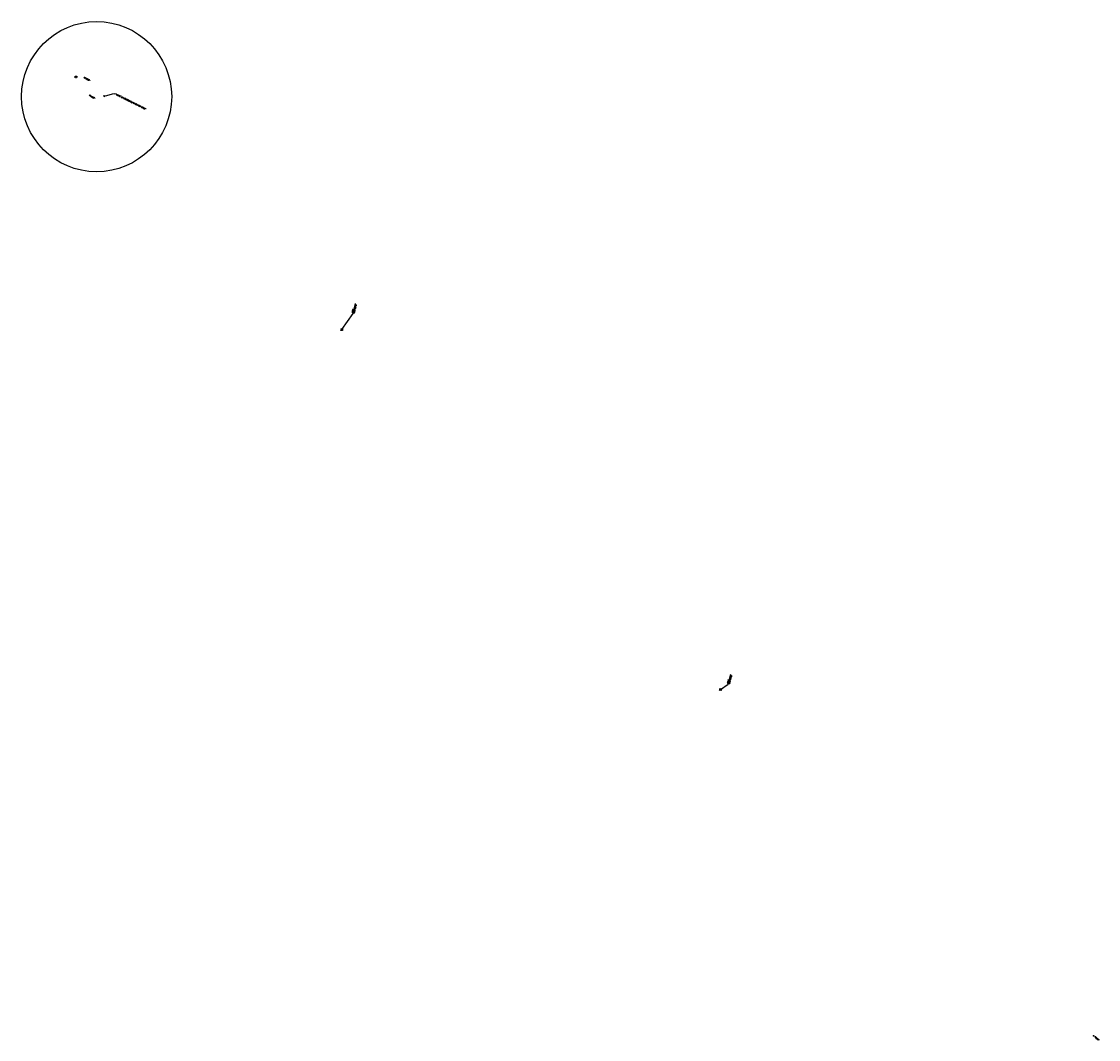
# Model space of a CAD drawing. Extents: x 0 to 213038, y 0 to 462006.
# Tile 18 of 107: x 191383 to 193355, y 405596 to 407460. Entities that reach past the tile are written whole.
import ezdxf
from ezdxf import colors
from ezdxf.entities.mleader import LeaderData, LeaderLine
from ezdxf.enums import TextEntityAlignment as Align
from ezdxf.math import Vec2, Vec3

# ---------------------------------------------------------------- set-up
doc = ezdxf.new("R2010")
doc.units = 0
doc.header["$LTSCALE"] = 20
doc.header["$MEASUREMENT"] = 0
doc.layers.get('0').update_dxf_attribs({"linetype": 'CONTINUOUS'})
for name, color, linetype in [('OFFSTA_LEAD', 7, 'CONTINUOUS'), ('OFFSTA_TEXT', 7, 'CONTINUOUS'), ('PNTDESC', 3, 'CONTINUOUS'), ('PNTELEV', 5, 'CONTINUOUS'), ('PNTNO', 7, 'CONTINUOUS'), ('PNTS_KAM-6-5-2025', 1, 'CONTINUOUS'), ('RD_X_BLOCKS', 1, 'CONTINUOUS'), ('SN_X_BLOCKS', 94, 'CONTINUOUS'), ('SN_X_TEXT', 2, 'CONTINUOUS'), ('SV_X_MON_BLOCKS_FOUNDMARK', 7, 'CONTINUOUS')]:
    doc.layers.add(name, color=color, linetype=linetype)
doc.styles.add('HY-278-M1|ROMANS', font='ROMANS.SHX')
doc.styles.add('PTXT', font='TXT')
doc.styles.add('romans', font='romans.shx', dxfattribs={"width": 0.75, "oblique": 22.5})
doc.dimstyles.new('20 Scale Prop', dxfattribs={"dimscale": 20, "dimtxt": 0.14, "dimasz": 0.12, "dimexe": 0.05, "dimexo": 0.05, "dimgap": 0.05, "dimtad": 1, "dimzin": 0, "dimdsep": 46, "dimtxsty": 'romans', "dimcen": 0, "dimdle": 0.1, "dimclrd": 1, "dimclre": 1, "dimclrt": 7, "dimaunit": 1, "dimadec": 4, "dimazin": 0, "dimtfac": 1, "dimtmove": 0, "dimatfit": 1, "dimfxl": 1, "dimtvp": 1, "dimtolj": 1, "dimtzin": 0, "dimarcsym": 0})

# ---------------------------------------------------------------- blocks, each defined once
blk = doc.blocks.new('SRVPNO1')
at = {"layer": 'PNTDESC', "style": 'PTXT'}
blk.add_attdef('DESC2', text='', height=1, dxfattribs=at).set_placement((0, -1.75), align=Align.CENTER)
at = {"layer": 'PNTELEV', "style": 'PTXT'}
blk.add_attdef('ELEV2', (1.5, -0.5), '', height=1, dxfattribs=at)
at = {"layer": 'PNTNO', "style": 'PTXT'}
blk.add_attdef('PT#', text='', height=1, dxfattribs=at).set_placement((0, 0.75), align=Align.CENTER)
blk = doc.blocks.new('SGN1P')
for p, q in [((0, 0), (-0.08, 0)), ((0, 0.08), (0, -0.08))]:
    blk.add_line(p, q)
blk = doc.blocks.new('MONBX')
at = {"flags": 128}
for points in [[(-0.075, 0.019), (-0.075, 0.075), (-0.019, 0.075)], [(-0.037, -0.05), (-0.037, 0.05), (0, -0.05), (0.037, 0.05), (0.037, -0.05)], [(0.018, 0.075), (0.075, 0.075), (0.075, 0.019)], [(-0.019, -0.075), (-0.075, -0.075), (-0.075, -0.019)], [(0.075, -0.019), (0.075, -0.075), (0.018, -0.075)]]:
    blk.add_lwpolyline(points, dxfattribs=at)

msp = doc.modelspace()

# ---------------------------------------------------------------- linework, layer by layer
at = {"layer": 'PNTS_KAM-6-5-2025'}
for p in [(191498.3, 407357.4, 1127.1), (191508, 407324.6, 1127.8), (191534.4, 407323.6, 1126.8), (193346.5, 405602.7, 1122.8)]:
    msp.add_point(p, dxfattribs=at)
at = {"layer": 'RD_X_BLOCKS'}
msp.add_circle((191520.4, 407322.6), 137.5, dxfattribs=at)

# ---------------------------------------------------------------- block references
at = {"layer": 'PNTS_KAM-6-5-2025', "xscale": 0.2, "yscale": 0.2, "zscale": 2, "rotation": 58.54733188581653}
for p, values in [((191498.3, 407357.4, 1127.1), {'PT#': 'KM1258', 'ELEV2': '1127.116', 'DESC2': 'SIGNPB-YIELD'}), ((191508, 407324.6, 1127.8), {'PT#': 'KM1259', 'ELEV2': '1127.799', 'DESC2': 'SIGNPB-YIELD'}), ((191534.4, 407323.6, 1126.8), {'PT#': 'KM1260', 'ELEV2': '1126.780', 'DESC2': 'SIGNPB-INCASE/EMRGNCY&WATCH4CAR'}), ((193346.5, 405602.7, 1122.8), {'PT#': 'KM1256', 'ELEV2': '1122.777', 'DESC2': 'SIGNPB-YIELD'})]:
    msp.add_blockref('SRVPNO1', p, dxfattribs=at).add_auto_attribs(values)
at = {"layer": 'SN_X_BLOCKS', "xscale": 20, "yscale": 20, "zscale": 20}
for p, rotation in [((191498.3, 407357.4, 1127.1), 47.520127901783), ((191508, 407324.6, 1127.8), 226.5791437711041), ((191534.4, 407323.6, 1126.8), 318.4355919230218), ((193346.5, 405602.7, 1122.8), 58.54733188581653)]:
    msp.add_blockref('SGN1P', p, dxfattribs=dict(at, rotation=rotation))
at = {"layer": 'SV_X_MON_BLOCKS_FOUNDMARK', "xscale": 20, "yscale": 20, "zscale": 20, "rotation": 173.9166052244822}
for p in [(191482.5, 407358.6), (191969.4, 406896), (192663.1, 406236.9)]:
    msp.add_blockref('MONBX', p, dxfattribs=at)

# ---------------------------------------------------------------- texts
at = {"layer": 'OFFSTA_TEXT', "style": 'HY-278-M1|ROMANS'}
for s, p in [('STA.355+80.59', (191991.9, 406925.9)), ('0.00RT', (191988.4, 406926.8)), ('0.00LT', (192675.9, 406247.9)), ('STA.346+23.73', (192679.3, 406247))]:
    msp.add_text(s, height=1.6, rotation=255.5213, dxfattribs=at).set_placement(p, align=Align.MIDDLE_RIGHT)
at = {"layer": 'SN_X_TEXT', "style": 'romans', "oblique": 22.5, "width": 0.75}
for s, rotation, p in [('"YIELD" ', 331.4133, (191498.1, 407356)), ('"YIELD" ', 330.0049, (191507.3, 407323.6)), ('"YIELD"', 318.3947, (193347.2, 405600.9))]:
    msp.add_text(s, height=2.4, rotation=rotation, dxfattribs=at).set_placement(p)

# ---------------------------------------------------------------- leaders
at = {"layer": 'OFFSTA_LEAD', "has_arrowhead": 0}
for points in [[(191969.4, 406896), (191990, 406925.8), (191994.7, 406943.8)], [(192663.1, 406236.9), (192677.4, 406246.8), (192682.1, 406264.9)]]:
    msp.add_leader(points, dimstyle='20 Scale Prop', override={"dimscale": 20, "dimasz": 0.1}, dxfattribs=at)
at = {"layer": 'SN_X_TEXT'}
ml = msp.add_multileader_mtext('Standard', dxfattribs=at)
ml.set_content('"INCASE OF EMERGENCY/WATCH FOR CARS" ', color=256, style='romans')
ml.set_leader_properties(color=1, linetype='CONTINUOUS', lineweight=-1)
ml.build(insert=Vec2(0, 0))
ml.multileader.update_dxf_attribs({"text_right_attachment_type": 3, "dogleg_length": 0.1, "arrow_head_size": 2.4, "scale": 20})
ctx = ml.context
ctx.base_point, ctx.scale, ctx.char_height, ctx.arrow_head_size, ctx.landing_gap_size, ctx.plane_origin, ctx.plane_x_axis, ctx.plane_y_axis = Vec3(191553.6, 407327.7, 1126.8), 20, 2.4, 2.4, 0.6, Vec3(191601.5, 407295.5, 1126.8), Vec3(0.894391, -0.447286), Vec3(0.447286, 0.894391)
ctx.right_attachment = 3
notes = []
notes.append((ctx, [(0, (1, 1, 0), (191551.8, 407328.6, 1126.8), (0.894391, -0.447286), 2, [(0, [(191534.4, 407323.6, 1126.8)], 0, [])])]))
ctx.mtext.insert, ctx.mtext.text_direction, ctx.mtext.rotation, ctx.mtext.width, ctx.mtext.flow_direction = Vec3(191554.8, 407328.9, 1126.8), Vec3(0.894391, -0.447286), 5.819456, 70.789, 5
for ctx, leaders in notes:
    for number, flags, end, landing, length, lines in leaders:
        leader = LeaderData()
        leader.index, (leader.has_last_leader_line, leader.has_dogleg_vector, leader.attachment_direction) = number, flags
        leader.last_leader_point, leader.dogleg_vector, leader.dogleg_length = Vec3(end), Vec3(landing), length
        for number, points, colour, breaks in lines:
            line = LeaderLine()
            line.index, line.vertices, line.color, line.breaks = number, Vec3.list(points), colors.encode_raw_color(colour), breaks
            leader.lines.append(line)
        ctx.leaders.append(leader)

doc.saveas('drawing.dxf')
